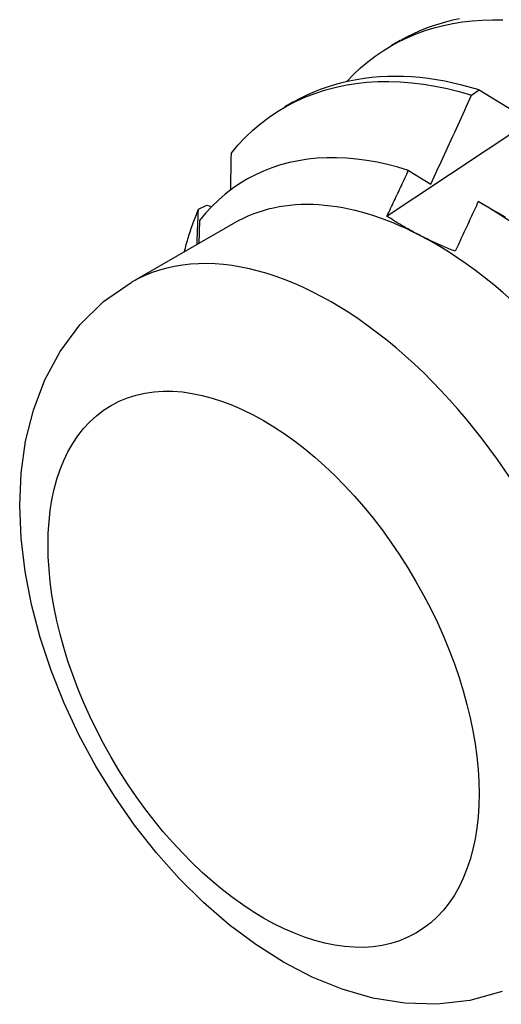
# Model space of a CAD drawing. Header units: inches. Extents: x 2 to 144, y 2 to 93.
# Tile 43 of 56: x 120.92 to 121.077, y 49.719 to 50.04. Entities that reach past the tile are written whole.
import ezdxf

# ---------------------------------------------------------------- set-up
doc = ezdxf.new("R2010")
doc.units = ezdxf.units.IN
doc.header["$LTSCALE"] = 8.616264
doc.header["$MEASUREMENT"] = 0
doc.layers.add('Visible Edges(ANSI)', color=7, linetype='Continuous', lineweight=25)
doc.layers.add('Visible Tangent Edges(ANSI)', color=7, linetype='Continuous', lineweight=25)

msp = doc.modelspace()

# ---------------------------------------------------------------- linework, layer by layer
at = {"layer": 'Visible Edges(ANSI)'}
for p, q in [((121.04118, 50.03194), (121.04399, 50.03356)), ((121.06721, 50.01558), (121.06972, 50.0173)), ((121.06972, 50.0173), (121.08554, 50.00757)), ((121.00638, 50.01185), (121.00919, 50.01347)), ((121.0467, 49.99103), (121.05395, 49.98656)), ((121.07001, 49.98056), (121.07817, 49.97586)), ((120.97816, 49.97834), (120.98086, 49.97969)), ((120.98086, 49.97969), (120.98248, 49.97922)), ((120.97856, 49.97474), (120.97832, 49.96724)), ((120.98962, 49.97376), (120.95622, 49.95448))]:
    msp.add_line(p, q, dxfattribs=at)
at = {"layer": 'Visible Edges(ANSI)', "flags": 128}
for points in [[(121.03967, 49.9761), (121.04563, 49.98009), (121.0516, 49.98407), (121.05756, 49.98804), (121.06353, 49.99202), (121.0695, 49.99598), (121.07547, 49.99994), (121.08144, 50.0039), (121.08741, 50.00785), (121.09338, 50.0118), (121.09935, 50.01575), (121.10532, 50.01969), (121.11129, 50.02362), (121.11727, 50.02755), (121.12324, 50.03148), (121.12922, 50.0354), (121.1352, 50.03932), (121.14117, 50.04323)], [(121.02664, 50.02018), (121.02881, 50.02242), (121.03108, 50.02453), (121.03343, 50.02651), (121.03587, 50.02835), (121.03839, 50.03007), (121.04099, 50.03166), (121.04367, 50.03311), (121.04642, 50.03443), (121.04924, 50.03562), (121.05213, 50.03667), (121.05509, 50.03758), (121.05811, 50.03836), (121.06119, 50.039), (121.06433, 50.03951), (121.06752, 50.03987), (121.07077, 50.0401), (121.07407, 50.04018), (121.07741, 50.04012)], [(121.06332, 50.0405), (121.06103, 50.04001), (121.05878, 50.03945), (121.05657, 50.03881), (121.05439, 50.0381), (121.05224, 50.03731), (121.05014, 50.03645), (121.04807, 50.03552), (121.04604, 50.03451), (121.04405, 50.03342)], [(120.98881, 49.99657), (120.99106, 49.99925), (120.99343, 50.00177), (120.99591, 50.00414), (120.9985, 50.00634), (121.00119, 50.00838), (121.00398, 50.01026), (121.00688, 50.01198), (121.00986, 50.01353), (121.01293, 50.01493), (121.01609, 50.01615), (121.01934, 50.01722), (121.02266, 50.01811), (121.02605, 50.01884), (121.02952, 50.0194), (121.03305, 50.01979), (121.03664, 50.02001), (121.0403, 50.02007), (121.04401, 50.01995), (121.04777, 50.01965), (121.05157, 50.01919), (121.05543, 50.01855), (121.05932, 50.01774), (121.06325, 50.01675), (121.06721, 50.01558)], [(121.06972, 50.0173), (121.0669, 50.01814), (121.0641, 50.01889), (121.06131, 50.01955), (121.05854, 50.02012), (121.05579, 50.0206), (121.05307, 50.02099), (121.05036, 50.0213), (121.04769, 50.02152), (121.04503, 50.02165), (121.04241, 50.02169), (121.03981, 50.02165), (121.03724, 50.02152), (121.0347, 50.02131), (121.0322, 50.02101), (121.02973, 50.02062), (121.02729, 50.02015), (121.0249, 50.01959), (121.02253, 50.01895), (121.02021, 50.01823), (121.01793, 50.01742), (121.01569, 50.01653), (121.0135, 50.01555), (121.01135, 50.01449), (121.00925, 50.01335)], [(121.05395, 49.98656), (121.05452, 49.98777), (121.05508, 49.98897), (121.05564, 49.99018), (121.0562, 49.99139), (121.05676, 49.99259), (121.05731, 49.9938), (121.05787, 49.99501), (121.05843, 49.99621), (121.05898, 49.99742), (121.05954, 49.99863), (121.06009, 49.99984), (121.06064, 50.00105), (121.0612, 50.00226), (121.06175, 50.00347), (121.0623, 50.00468), (121.06285, 50.00589), (121.06339, 50.0071), (121.06394, 50.00831), (121.06449, 50.00952), (121.06503, 50.01073), (121.06558, 50.01195), (121.06612, 50.01316), (121.06667, 50.01437), (121.06721, 50.01558)], [(121.0467, 49.99103), (121.04324, 49.99207), (121.03982, 49.99296), (121.03642, 49.9937), (121.03306, 49.99429), (121.02974, 49.99473), (121.02646, 49.99502), (121.02323, 49.99517), (121.02004, 49.99515), (121.0169, 49.99499), (121.01382, 49.99468), (121.01079, 49.99421), (121.00784, 49.99359), (121.00495, 49.99282), (121.00214, 49.9919), (120.99941, 49.99084), (120.99675, 49.98962), (120.99417, 49.98826), (120.99167, 49.98675), (120.98926, 49.9851), (120.98693, 49.98331), (120.98469, 49.98137), (120.98255, 49.97929), (120.9805, 49.97708), (120.97856, 49.97474)], [(120.98881, 49.99657), (120.9888, 49.99608), (120.98879, 49.99558), (120.98879, 49.99508), (120.98878, 49.99459), (120.98877, 49.99409), (120.98876, 49.99359), (120.98875, 49.99309), (120.98874, 49.99259), (120.98873, 49.9921), (120.98872, 49.9916), (120.98871, 49.9911), (120.9887, 49.9906), (120.98869, 49.9901), (120.98868, 49.9896), (120.98867, 49.9891), (120.98866, 49.9886), (120.98865, 49.9881), (120.98864, 49.9876), (120.98863, 49.9871), (120.98862, 49.9866), (120.98861, 49.9861), (120.9886, 49.9856), (120.98859, 49.9851), (120.98857, 49.9846)], [(121.03967, 49.9761), (121.03996, 49.97673), (121.04026, 49.97735), (121.04055, 49.97797), (121.04085, 49.97859), (121.04114, 49.97921), (121.04144, 49.97983), (121.04173, 49.98045), (121.04203, 49.98107), (121.04232, 49.9817), (121.04261, 49.98232), (121.04291, 49.98294), (121.0432, 49.98356), (121.04349, 49.98418), (121.04379, 49.98481), (121.04408, 49.98543), (121.04437, 49.98605), (121.04466, 49.98667), (121.04495, 49.98729), (121.04525, 49.98792), (121.04554, 49.98854), (121.04583, 49.98916), (121.04612, 49.98979), (121.04641, 49.99041), (121.0467, 49.99103)], [(121.06944, 49.98089), (121.06913, 49.98021), (121.06882, 49.97953), (121.06851, 49.97885), (121.06819, 49.97818), (121.06788, 49.9775), (121.06757, 49.97682), (121.06726, 49.97614), (121.06694, 49.97547), (121.06663, 49.97479), (121.06632, 49.97411), (121.066, 49.97343), (121.06569, 49.97276), (121.06538, 49.97208), (121.06506, 49.9714), (121.06475, 49.97073), (121.06443, 49.97005), (121.06412, 49.96937), (121.0638, 49.9687), (121.06349, 49.96802), (121.06317, 49.96735), (121.06285, 49.96667), (121.06254, 49.96599), (121.06222, 49.96532), (121.06191, 49.96464)], [(121.08038, 49.97401), (121.07674, 49.97644), (121.07309, 49.97873), (121.06944, 49.98089)], [(120.97358, 49.96446), (120.97374, 49.96507), (120.9739, 49.96568), (120.97406, 49.96628), (120.97422, 49.96688), (120.97439, 49.96748), (120.97456, 49.96808), (120.97473, 49.96867), (120.97491, 49.96927), (120.97509, 49.96985), (120.97527, 49.97044), (120.97546, 49.97102), (120.97565, 49.9716), (120.97584, 49.97218), (120.97603, 49.97276), (120.97623, 49.97333), (120.97643, 49.9739), (120.97664, 49.97446), (120.97685, 49.97502), (120.97706, 49.97558), (120.97727, 49.97614), (120.97749, 49.9767), (120.97771, 49.97725), (120.97794, 49.9778), (120.97816, 49.97834)], [(120.97771, 49.96688), (120.97773, 49.96736), (120.97775, 49.96784), (120.97777, 49.96832), (120.97779, 49.9688), (120.9778, 49.96928), (120.97782, 49.96976), (120.97784, 49.97023), (120.97786, 49.97071), (120.97788, 49.97119), (120.9779, 49.97167), (120.97792, 49.97215), (120.97794, 49.97262), (120.97796, 49.9731), (120.97798, 49.97358), (120.978, 49.97406), (120.97802, 49.97453), (120.97803, 49.97501), (120.97805, 49.97549), (120.97807, 49.97596), (120.97809, 49.97644), (120.97811, 49.97691), (120.97813, 49.97739), (120.97814, 49.97787), (120.97816, 49.97834)], [(121.05018, 49.96996), (121.04971, 49.9702), (121.04925, 49.97044), (121.04879, 49.97069), (121.04833, 49.97093), (121.04787, 49.97118), (121.04742, 49.97143), (121.04697, 49.97168), (121.04652, 49.97193), (121.04607, 49.97218), (121.04563, 49.97243), (121.04519, 49.97269), (121.04475, 49.97294), (121.04431, 49.9732), (121.04388, 49.97346), (121.04344, 49.97372), (121.04302, 49.97398), (121.04259, 49.97424), (121.04216, 49.9745), (121.04174, 49.97477), (121.04132, 49.97503), (121.0409, 49.9753), (121.04049, 49.97557), (121.04008, 49.97583), (121.03967, 49.9761)], [(121.06191, 49.96464), (121.06139, 49.96485), (121.06088, 49.96505), (121.06037, 49.96526), (121.05986, 49.96547), (121.05936, 49.96568), (121.05885, 49.96589), (121.05835, 49.96611), (121.05786, 49.96632), (121.05736, 49.96654), (121.05687, 49.96676), (121.05637, 49.96697), (121.05588, 49.9672), (121.0554, 49.96742), (121.05491, 49.96764), (121.05443, 49.96787), (121.05395, 49.96809), (121.05347, 49.96832), (121.05299, 49.96855), (121.05252, 49.96878), (121.05205, 49.96901), (121.05158, 49.96925), (121.05111, 49.96948), (121.05064, 49.96972), (121.05018, 49.96996)], [(121.0772, 49.72309), (121.06673, 49.72016), (121.05607, 49.71892), (121.04547, 49.71925), (121.0351, 49.72094), (121.02504, 49.72383), (121.01531, 49.72777), (121.00592, 49.73266), (120.99687, 49.7384), (120.98817, 49.74491), (120.97984, 49.75212), (120.9719, 49.75999), (120.96438, 49.76844), (120.95731, 49.77741), (120.95074, 49.78684), (120.94469, 49.79666), (120.93921, 49.80681), (120.93433, 49.81722), (120.93009, 49.82783), (120.92653, 49.83857), (120.92369, 49.84938), (120.92161, 49.8602), (120.92032, 49.87099), (120.91987, 49.88169), (120.92034, 49.89227), (120.92179, 49.90266), (120.92432, 49.91283), (120.92804, 49.92267), (120.93305, 49.93199), (120.93945, 49.9406), (120.94723, 49.94821), (120.95622, 49.95448)]]:
    msp.add_lwpolyline(points, dxfattribs=at)
at = {"layer": 'Visible Edges(ANSI)'}
for major_axis, start_param, end_param in [((-0.06545, 0.11337), 5.550735, 6.283185), ((0.06545, -0.11337), 1.361945, 2.409143)]:
    msp.add_ellipse((121.05508, 49.86039), major_axis=major_axis, ratio=0.57735, start_param=start_param, end_param=end_param, dxfattribs=at)
at = {"layer": 'Visible Tangent Edges(ANSI)'}
msp.add_ellipse((121.02167, 49.84111), major_axis=(0.06545, -0.11337), ratio=0.57735, start_param=0, end_param=3.141593, dxfattribs=at)
msp.add_ellipse((120.9994, 49.82825), major_axis=(0.0497, -0.08609), ratio=0.57735, dxfattribs=at)

doc.saveas('drawing.dxf')
